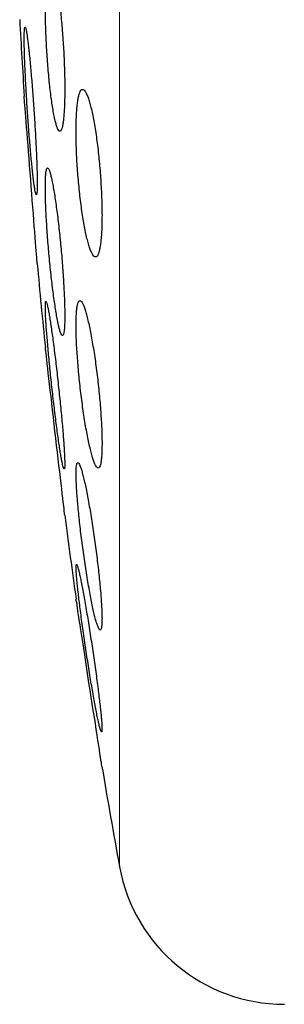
# Model space of a CAD drawing. Header units: millimetres. Extents: x 8 to 727, y 12 to 719.
# Tile 11 of 69: x 170.47 to 173.63, y 687.2 to 698.95. Entities that reach past the tile are written whole.
import ezdxf

# ---------------------------------------------------------------- set-up
doc = ezdxf.new("R2010")
doc.units = ezdxf.units.MM

msp = doc.modelspace()

# ---------------------------------------------------------------- linework, layer by layer
at = {"color": 252, "linetype": 'Continuous', "lineweight": 0}
msp.add_line((171.661, 703.199), (171.661, 688.838), dxfattribs=at)
at = {"color": 7, "linetype": 'Continuous', "lineweight": 30}
msp.add_line((171.147, 691.999), (171.148, 691.986), dxfattribs=at)
at = {"color": 7, "linetype": 'Continuous', "lineweight": 30, "flags": 128}
for points in [[(170.677, 696.035), (170.677, 696.037), (170.676, 696.045), (170.675, 696.062), (170.673, 696.084), (170.671, 696.113), (170.668, 696.149), (170.665, 696.192), (170.661, 696.239), (170.657, 696.292), (170.652, 696.352), (170.647, 696.417), (170.642, 696.484), (170.637, 696.555), (170.631, 696.631), (170.624, 696.711), (170.618, 696.791), (170.612, 696.872), (170.605, 696.957), (170.599, 697.043), (170.592, 697.126), (170.586, 697.209), (170.579, 697.292), (170.573, 697.374), (170.567, 697.451), (170.561, 697.526), (170.555, 697.598), (170.55, 697.667), (170.545, 697.73), (170.541, 697.787), (170.537, 697.841), (170.533, 697.889), (170.53, 697.929), (170.527, 697.963), (170.525, 697.991), (170.523, 698.013), (170.522, 698.029), (170.522, 698.035), (170.522, 698.035)], [(171.006, 693.035), (171.005, 693.037), (171.004, 693.045), (171.003, 693.061), (171, 693.084), (170.997, 693.112), (170.993, 693.148), (170.988, 693.191), (170.982, 693.238), (170.976, 693.291), (170.969, 693.35), (170.962, 693.414), (170.954, 693.481), (170.946, 693.552), (170.937, 693.628), (170.928, 693.708), (170.918, 693.787), (170.909, 693.869), (170.899, 693.954), (170.889, 694.04), (170.879, 694.123), (170.87, 694.206), (170.86, 694.29), (170.851, 694.372), (170.842, 694.45), (170.833, 694.525), (170.824, 694.598), (170.816, 694.667), (170.809, 694.729), (170.802, 694.787), (170.796, 694.841), (170.791, 694.889), (170.786, 694.929), (170.782, 694.963), (170.779, 694.992), (170.776, 695.013), (170.774, 695.029), (170.774, 695.035), (170.774, 695.035)], [(171.45, 690.035), (171.45, 690.037), (171.449, 690.045), (171.446, 690.061), (171.443, 690.083), (171.438, 690.112), (171.433, 690.147), (171.426, 690.19), (171.419, 690.236), (171.411, 690.289), (171.402, 690.347), (171.392, 690.411), (171.382, 690.478), (171.371, 690.548), (171.359, 690.624), (171.347, 690.703), (171.335, 690.783), (171.322, 690.865), (171.309, 690.949), (171.295, 691.035), (171.282, 691.119), (171.27, 691.203), (171.257, 691.287), (171.244, 691.37), (171.232, 691.448), (171.22, 691.523), (171.209, 691.597), (171.198, 691.666), (171.188, 691.729), (171.179, 691.787), (171.171, 691.841), (171.163, 691.889), (171.157, 691.929), (171.152, 691.964), (171.148, 691.992), (171.144, 692.013), (171.142, 692.029), (171.141, 692.035), (171.141, 692.035)]]:
    msp.add_lwpolyline(points, dxfattribs=at)
at = {"color": 7, "linetype": 'Continuous', "lineweight": 30}
for centre, radius, start, end in [((249.918, 703.199), 79.564, 183.06198, 183.72116), ((249.918, 703.199), 79.564, 185.1653, 185.88928), ((249.918, 703.199), 79.564, 187.33873, 188.0659), ((249.918, 703.199), 79.564, 189.52285, 190.39867), ((173.628, 689.199), 2, 190.3987, 270)]:
    msp.add_arc(centre, radius, start, end, dxfattribs=at)
for points, knots in [([(170.832, 699.617), (170.828, 699.615), (170.821, 699.613), (170.811, 699.593), (170.802, 699.562), (170.794, 699.519), (170.787, 699.464), (170.781, 699.399), (170.777, 699.324), (170.775, 699.24), (170.774, 699.148), (170.774, 699.05), (170.776, 698.946), (170.779, 698.839), (170.783, 698.728), (170.789, 698.617), (170.796, 698.505), (170.804, 698.395), (170.814, 698.287), (170.824, 698.183), (170.835, 698.085), (170.847, 697.993), (170.859, 697.909), (170.872, 697.834), (170.885, 697.769), (170.898, 697.714), (170.911, 697.671), (170.924, 697.639), (170.936, 697.62), (170.948, 697.615), (170.959, 697.622), (170.969, 697.641), (170.978, 697.673), (170.986, 697.717), (170.993, 697.773), (170.998, 697.839), (171.002, 697.915), (171.005, 697.999), (171.006, 698.092), (171.006, 698.19), (171.004, 698.294), (171, 698.402), (170.996, 698.512), (170.99, 698.624), (170.983, 698.735), (170.974, 698.846), (170.965, 698.953), (170.955, 699.056), (170.943, 699.154), (170.932, 699.246), (170.919, 699.329), (170.906, 699.404), (170.893, 699.469), (170.88, 699.523), (170.867, 699.565), (170.855, 699.595), (170.843, 699.613), (170.835, 699.616), (170.832, 699.617)], [0, 0, 0, 0, 0.01788, 0.035817, 0.053696, 0.071581, 0.089522, 0.107406, 0.125206, 0.143064, 0.160864, 0.178583, 0.196358, 0.214078, 0.231786, 0.24955, 0.267258, 0.28503, 0.302857, 0.320628, 0.338509, 0.356447, 0.374328, 0.392319, 0.410367, 0.428358, 0.44641, 0.46452, 0.482572, 0.50061, 0.518706, 0.536744, 0.554697, 0.572707, 0.59066, 0.608495, 0.626388, 0.644223, 0.661961, 0.679755, 0.697493, 0.715195, 0.732954, 0.750656, 0.768401, 0.786201, 0.803946, 0.82179, 0.839691, 0.857536, 0.875497, 0.893514, 0.911474, 0.929516, 0.947614, 0.965655, 0.982828, 1, 1, 1, 1]), ([(170.532, 698.861), (170.531, 698.859), (170.528, 698.857), (170.525, 698.837), (170.523, 698.807), (170.522, 698.763), (170.521, 698.709), (170.522, 698.644), (170.524, 698.569), (170.527, 698.486), (170.53, 698.394), (170.535, 698.296), (170.54, 698.192), (170.546, 698.084), (170.553, 697.973), (170.56, 697.861), (170.568, 697.749), (170.576, 697.638), (170.585, 697.53), (170.593, 697.425), (170.602, 697.327), (170.611, 697.235), (170.62, 697.151), (170.628, 697.076), (170.636, 697.01), (170.643, 696.956), (170.65, 696.913), (170.657, 696.883), (170.662, 696.864), (170.667, 696.859), (170.671, 696.866), (170.674, 696.885), (170.676, 696.917), (170.677, 696.961), (170.677, 697.016), (170.676, 697.082), (170.674, 697.157), (170.672, 697.241), (170.668, 697.333), (170.663, 697.432), (170.658, 697.536), (170.652, 697.644), (170.645, 697.755), (170.638, 697.867), (170.63, 697.979), (170.622, 698.09), (170.613, 698.198), (170.604, 698.302), (170.596, 698.4), (170.587, 698.492), (170.578, 698.576), (170.57, 698.65), (170.562, 698.715), (170.555, 698.768), (170.548, 698.81), (170.542, 698.84), (170.536, 698.857), (170.533, 698.859), (170.532, 698.861)], [0, 0, 0, 0, 0.017812, 0.035682, 0.053494, 0.071307, 0.089177, 0.106991, 0.12479, 0.142646, 0.160446, 0.17826, 0.19613, 0.213944, 0.231801, 0.249714, 0.26757, 0.285479, 0.303445, 0.321354, 0.339303, 0.357308, 0.375257, 0.393215, 0.41123, 0.429187, 0.44712, 0.465109, 0.483041, 0.500925, 0.518865, 0.536748, 0.554581, 0.57247, 0.590302, 0.608105, 0.625963, 0.643766, 0.661571, 0.679433, 0.697239, 0.71508, 0.732978, 0.750819, 0.768712, 0.786662, 0.804555, 0.822494, 0.84049, 0.858429, 0.876388, 0.894404, 0.912363, 0.930306, 0.948307, 0.96625, 0.983125, 1, 1, 1, 1]), ([(171.218, 698.117), (171.213, 698.115), (171.203, 698.113), (171.19, 698.093), (171.178, 698.062), (171.167, 698.019), (171.158, 697.964), (171.151, 697.899), (171.146, 697.824), (171.142, 697.74), (171.141, 697.648), (171.141, 697.55), (171.143, 697.447), (171.147, 697.34), (171.153, 697.23), (171.161, 697.119), (171.171, 697.008), (171.181, 696.899), (171.194, 696.791), (171.207, 696.688), (171.222, 696.59), (171.238, 696.498), (171.254, 696.413), (171.271, 696.337), (171.289, 696.271), (171.306, 696.216), (171.324, 696.172), (171.341, 696.14), (171.358, 696.121), (171.373, 696.115), (171.388, 696.121), (171.402, 696.141), (171.414, 696.173), (171.424, 696.217), (171.433, 696.273), (171.44, 696.339), (171.446, 696.415), (171.449, 696.499), (171.451, 696.591), (171.45, 696.69), (171.448, 696.793), (171.443, 696.9), (171.437, 697.01), (171.43, 697.121), (171.42, 697.232), (171.409, 697.342), (171.397, 697.449), (171.383, 697.552), (171.368, 697.65), (171.352, 697.742), (171.336, 697.825), (171.319, 697.901), (171.301, 697.966), (171.284, 698.021), (171.266, 698.064), (171.249, 698.094), (171.233, 698.113), (171.223, 698.115), (171.218, 698.117)], [0, 0, 0, 0, 0.017882, 0.03582, 0.053701, 0.07159, 0.089537, 0.107426, 0.125166, 0.142963, 0.160702, 0.178299, 0.195953, 0.21355, 0.231127, 0.24876, 0.266338, 0.284026, 0.301769, 0.319457, 0.337338, 0.355274, 0.373155, 0.39123, 0.409362, 0.427437, 0.445624, 0.463868, 0.482054, 0.500217, 0.518439, 0.536601, 0.554613, 0.572683, 0.590695, 0.608497, 0.626358, 0.64416, 0.661789, 0.679475, 0.697104, 0.714671, 0.732294, 0.749862, 0.767503, 0.785199, 0.80284, 0.820657, 0.838529, 0.856347, 0.874368, 0.892446, 0.910467, 0.928633, 0.946856, 0.965022, 0.982511, 1, 1, 1, 1]), ([(170.801, 697.179), (170.798, 697.177), (170.793, 697.175), (170.786, 697.156), (170.781, 697.125), (170.777, 697.082), (170.775, 697.028), (170.774, 696.963), (170.774, 696.888), (170.776, 696.805), (170.779, 696.714), (170.784, 696.616), (170.79, 696.513), (170.797, 696.405), (170.805, 696.295), (170.815, 696.183), (170.825, 696.071), (170.836, 695.961), (170.848, 695.853), (170.86, 695.748), (170.873, 695.649), (170.886, 695.557), (170.899, 695.472), (170.912, 695.397), (170.925, 695.331), (170.937, 695.276), (170.949, 695.233), (170.96, 695.201), (170.97, 695.182), (170.979, 695.177), (170.987, 695.184), (170.993, 695.203), (170.999, 695.235), (171.003, 695.279), (171.005, 695.333), (171.006, 695.399), (171.005, 695.474), (171.004, 695.558), (171, 695.65), (170.995, 695.748), (170.989, 695.851), (170.982, 695.959), (170.974, 696.069), (170.964, 696.181), (170.954, 696.293), (170.942, 696.404), (170.931, 696.512), (170.918, 696.616), (170.905, 696.714), (170.892, 696.806), (170.879, 696.89), (170.866, 696.965), (170.853, 697.03), (170.841, 697.085), (170.83, 697.127), (170.819, 697.157), (170.809, 697.175), (170.804, 697.178), (170.801, 697.179)], [0, 0, 0, 0, 0.01777, 0.035597, 0.053366, 0.071139, 0.088969, 0.106742, 0.12446, 0.142234, 0.159952, 0.177661, 0.195426, 0.213135, 0.230909, 0.248739, 0.266513, 0.284397, 0.302338, 0.320223, 0.338216, 0.356266, 0.37426, 0.392313, 0.410423, 0.428476, 0.446513, 0.464607, 0.482643, 0.500593, 0.518601, 0.53655, 0.554383, 0.572272, 0.590104, 0.607839, 0.625632, 0.643368, 0.66107, 0.678829, 0.696532, 0.714278, 0.732081, 0.749828, 0.767676, 0.78558, 0.803428, 0.821391, 0.839411, 0.857375, 0.875417, 0.893517, 0.911559, 0.929609, 0.947717, 0.965766, 0.982883, 1, 1, 1, 1]), ([(170.781, 695.587), (170.779, 695.586), (170.777, 695.584), (170.774, 695.564), (170.774, 695.534), (170.774, 695.491), (170.776, 695.437), (170.779, 695.373), (170.784, 695.298), (170.79, 695.215), (170.798, 695.124), (170.806, 695.027), (170.816, 694.923), (170.826, 694.816), (170.837, 694.705), (170.849, 694.593), (170.862, 694.481), (170.875, 694.369), (170.888, 694.261), (170.901, 694.156), (170.914, 694.057), (170.926, 693.964), (170.939, 693.879), (170.95, 693.804), (170.961, 693.738), (170.971, 693.683), (170.98, 693.64), (170.988, 693.61), (170.994, 693.591), (170.999, 693.585), (171.003, 693.592), (171.005, 693.612), (171.006, 693.644), (171.005, 693.687), (171.003, 693.742), (171, 693.807), (170.995, 693.882), (170.989, 693.965), (170.981, 694.057), (170.973, 694.155), (170.963, 694.258), (170.953, 694.366), (170.941, 694.477), (170.929, 694.589), (170.917, 694.702), (170.904, 694.813), (170.891, 694.921), (170.878, 695.026), (170.865, 695.124), (170.852, 695.217), (170.84, 695.301), (170.828, 695.376), (170.818, 695.441), (170.808, 695.494), (170.799, 695.537), (170.792, 695.566), (170.785, 695.584), (170.782, 695.586), (170.781, 695.587)], [0, 0, 0, 0, 0.017712, 0.035479, 0.053191, 0.070903, 0.088671, 0.106383, 0.124093, 0.141859, 0.15957, 0.177347, 0.19518, 0.212958, 0.230846, 0.248791, 0.26668, 0.284676, 0.30273, 0.320727, 0.33878, 0.356892, 0.374946, 0.39298, 0.411073, 0.429106, 0.447052, 0.465056, 0.483002, 0.50083, 0.518715, 0.536543, 0.554276, 0.572066, 0.589799, 0.607502, 0.625261, 0.642964, 0.660714, 0.678519, 0.696269, 0.714121, 0.732029, 0.749881, 0.767848, 0.785872, 0.803839, 0.821883, 0.839985, 0.858029, 0.876077, 0.894184, 0.912232, 0.930211, 0.948247, 0.966225, 0.983112, 1, 1, 1, 1]), ([(171.186, 695.597), (171.182, 695.596), (171.174, 695.594), (171.164, 695.574), (171.156, 695.544), (171.149, 695.501), (171.145, 695.447), (171.142, 695.382), (171.141, 695.308), (171.142, 695.225), (171.144, 695.134), (171.149, 695.037), (171.156, 694.934), (171.164, 694.828), (171.174, 694.718), (171.185, 694.607), (171.198, 694.496), (171.212, 694.385), (171.227, 694.277), (171.243, 694.173), (171.259, 694.074), (171.277, 693.981), (171.294, 693.896), (171.312, 693.819), (171.329, 693.753), (171.346, 693.697), (171.362, 693.653), (171.378, 693.621), (171.392, 693.602), (171.405, 693.595), (171.417, 693.602), (171.427, 693.621), (171.436, 693.653), (171.442, 693.697), (171.447, 693.752), (171.45, 693.817), (171.451, 693.892), (171.45, 693.976), (171.447, 694.067), (171.442, 694.165), (171.435, 694.268), (171.427, 694.374), (171.417, 694.484), (171.405, 694.595), (171.393, 694.707), (171.379, 694.817), (171.363, 694.925), (171.347, 695.028), (171.331, 695.127), (171.313, 695.22), (171.296, 695.304), (171.278, 695.38), (171.261, 695.446), (171.244, 695.501), (171.228, 695.544), (171.213, 695.575), (171.199, 695.594), (171.19, 695.596), (171.186, 695.597)], [0, 0, 0, 0, 0.01773, 0.035516, 0.053246, 0.070982, 0.088776, 0.106511, 0.124132, 0.141809, 0.15943, 0.177, 0.194625, 0.212195, 0.229847, 0.247554, 0.265207, 0.283039, 0.300926, 0.318759, 0.336792, 0.354883, 0.372917, 0.391089, 0.409318, 0.427489, 0.44567, 0.46391, 0.48209, 0.500146, 0.518261, 0.536316, 0.554168, 0.572078, 0.58993, 0.607592, 0.625311, 0.642973, 0.660542, 0.678168, 0.695738, 0.71335, 0.731017, 0.74863, 0.766399, 0.784225, 0.801995, 0.81997, 0.838002, 0.855978, 0.874119, 0.892318, 0.910459, 0.928653, 0.946905, 0.965097, 0.982549, 1, 1, 1, 1]), ([(171.162, 693.664), (171.159, 693.663), (171.154, 693.661), (171.148, 693.642), (171.143, 693.611), (171.141, 693.569), (171.141, 693.515), (171.142, 693.451), (171.146, 693.377), (171.151, 693.295), (171.158, 693.204), (171.167, 693.108), (171.177, 693.005), (171.189, 692.899), (171.202, 692.789), (171.216, 692.677), (171.232, 692.565), (171.248, 692.454), (171.265, 692.345), (171.282, 692.24), (171.3, 692.141), (171.317, 692.047), (171.334, 691.962), (171.351, 691.885), (171.367, 691.819), (171.382, 691.763), (171.397, 691.719), (171.409, 691.688), (171.42, 691.668), (171.43, 691.662), (171.438, 691.669), (171.444, 691.688), (171.448, 691.72), (171.45, 691.763), (171.451, 691.818), (171.449, 691.883), (171.445, 691.957), (171.44, 692.04), (171.433, 692.131), (171.424, 692.228), (171.413, 692.33), (171.401, 692.437), (171.388, 692.547), (171.374, 692.659), (171.358, 692.771), (171.342, 692.882), (171.325, 692.99), (171.308, 693.095), (171.29, 693.194), (171.273, 693.287), (171.256, 693.372), (171.239, 693.448), (171.223, 693.514), (171.208, 693.569), (171.194, 693.612), (171.181, 693.642), (171.17, 693.661), (171.165, 693.663), (171.162, 693.664)], [0, 0, 0, 0, 0.0176197, 0.035295, 0.052914, 0.0705367, 0.0882159, 0.1058386, 0.1234078, 0.141033, 0.1586028, 0.1762253, 0.1939033, 0.2115266, 0.2293123, 0.2471538, 0.2649404, 0.2829309, 0.3009781, 0.3189692, 0.337119, 0.3553263, 0.3734759, 0.3916676, 0.4099175, 0.4281084, 0.4462028, 0.4643557, 0.482449, 0.5003499, 0.5183087, 0.5362087, 0.5539079, 0.5716642, 0.5893631, 0.6069421, 0.6245774, 0.6421568, 0.6597474, 0.6773936, 0.694985, 0.7127115, 0.7304937, 0.7482211, 0.76615, 0.7841351, 0.8020646, 0.8201762, 0.838345, 0.8564566, 0.8746505, 0.8929026, 0.9110959, 0.9292329, 0.9474284, 0.9655643, 0.9827823, 1, 1, 1, 1]), ([(171.146, 692.449), (171.145, 692.448), (171.142, 692.446), (171.141, 692.426), (171.141, 692.396), (171.143, 692.354), (171.147, 692.3), (171.153, 692.237), (171.161, 692.163), (171.17, 692.081), (171.181, 691.99), (171.193, 691.893), (171.207, 691.791), (171.222, 691.684), (171.237, 691.573), (171.254, 691.461), (171.271, 691.348), (171.288, 691.237), (171.306, 691.127), (171.323, 691.022), (171.34, 690.922), (171.357, 690.828), (171.373, 690.743), (171.387, 690.667), (171.401, 690.601), (171.413, 690.546), (171.424, 690.502), (171.433, 690.471), (171.44, 690.453), (171.446, 690.447), (171.449, 690.454), (171.451, 690.473), (171.45, 690.505), (171.448, 690.548), (171.444, 690.602), (171.438, 690.667), (171.43, 690.741), (171.42, 690.823), (171.409, 690.914), (171.397, 691.012), (171.383, 691.114), (171.369, 691.222), (171.353, 691.333), (171.336, 691.445), (171.319, 691.558), (171.302, 691.669), (171.284, 691.778), (171.267, 691.883), (171.25, 691.983), (171.233, 692.076), (171.217, 692.161), (171.203, 692.236), (171.189, 692.302), (171.177, 692.356), (171.167, 692.398), (171.158, 692.428), (171.151, 692.446), (171.148, 692.448), (171.146, 692.449)], [0, 0, 0, 0, 0.017579, 0.035214, 0.052792, 0.070371, 0.088005, 0.105584, 0.123183, 0.140839, 0.158439, 0.176183, 0.193982, 0.211727, 0.229673, 0.247677, 0.265624, 0.283747, 0.301927, 0.32005, 0.338245, 0.356498, 0.374692, 0.392818, 0.411003, 0.429128, 0.447075, 0.465081, 0.483027, 0.500766, 0.518562, 0.536301, 0.553896, 0.571547, 0.589143, 0.606719, 0.624351, 0.641928, 0.659616, 0.67736, 0.69505, 0.712933, 0.730872, 0.748756, 0.766834, 0.784969, 0.803047, 0.821234, 0.83948, 0.857667, 0.875828, 0.894047, 0.912208, 0.930217, 0.948284, 0.966292, 0.983146, 1, 1, 1, 1])]:
    msp.add_open_spline(points, degree=3, knots=knots, dxfattribs=at)

doc.saveas('drawing.dxf')
